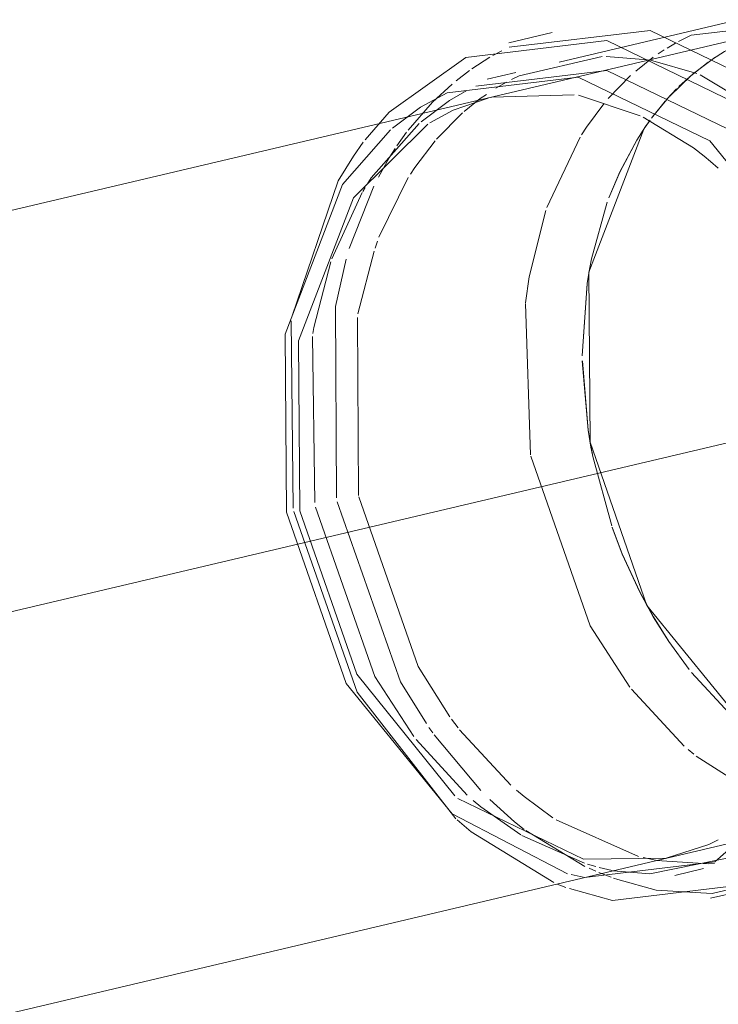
# Model space of a CAD drawing. Header units: millimetres. Extents: x -121 to 29920, y 1231 to 31888.
# Tile 120 of 256: x 10244 to 10342, y 19048 to 19187. Entities that reach past the tile are written whole.
import ezdxf

# ---------------------------------------------------------------- set-up
doc = ezdxf.new("R2010")
doc.units = ezdxf.units.MM
doc.linetypes.add('ADSK_Осевая', pattern=[700, 500, -100, 0, -100])
doc.layers.add('P-PIPE-____-CNTR', color=3, linetype='ADSK_Осевая', lineweight=20)
doc.layers.add('P-PIPE-____-OTLN', color=3, linetype='Continuous', lineweight=20)

# ---------------------------------------------------------------- blocks, each defined once
blk = doc.blocks.new('ADSK_ППР_Отвод канализационный_Составной - Отвод раструбный-V31-3D severage Left')
at = {"layer": 'P-PIPE-____-OTLN', "color": 22}
for p, q in [((-14440.93, 19186.27), (-14465.13, 19180.56)), ((-14428.08, 19186.55), (-14446.54, 19184.35)), ((-14466.12, 19184.75), (-14472.24, 19183.3)), ((-14452.32, 19185.04), (-14472.16, 19182.68)), ((-14458.41, 19179.39), (-14476.87, 19177.19)), ((-14471.25, 19179.12), (-14475.29, 19178.16)), ((-14474.62, 19175.62), (-14474.85, 19175.57)), ((-14448.83, 19066.04), (-14444.79, 19067)), ((-14463.7, 19064.17), (-14457.61, 19062.52)), ((-14443.8, 19062.81), (-14437.69, 19064.26))]:
    blk.add_line(p, q, dxfattribs=at)
at = {"layer": 'P-PIPE-____-OTLN', "color": 9}
for p, q in [((-14446.54, 19184.35), (-14448.32, 19183.47)), ((-14473.22, 19182.17), (-14474.48, 19181.49)), ((-14474.9, 19181.25), (-14477.42, 19179.64)), ((-14452.71, 19180.91), (-14458.5, 19181.37)), ((-14445.76, 19178.98), (-14452.29, 19180.83)), ((-14477.77, 19179.39), (-14479.63, 19177.96)), ((-14472.55, 19177.74), (-14474.04, 19176.9)), ((-14478.16, 19176.56), (-14480.56, 19175.17)), ((-14463.01, 19175.98), (-14474.62, 19175.62)), ((-14453.71, 19173), (-14462.43, 19175.9)), ((-14489.09, 19173.54), (-14492.47, 19169.63)), ((-14484.66, 19174.21), (-14488.63, 19171.28)), ((-14446.22, 19168.51), (-14453.32, 19172.82)), ((-14452.95, 19171.51), (-14454.21, 19169.56)), ((-14442.75, 19165.63), (-14443.83, 19166.59)), ((-14460.82, 19151.64), (-14461.19, 19149.41)), ((-14461.05, 19128.72), (-14460.65, 19126.33)), ((-14453.77, 19105.94), (-14451.87, 19102.45)), ((-14479.39, 19076.87), (-14461.69, 19068.31)), ((-14461.69, 19068.31), (-14450.04, 19068.47)), ((-14451.4, 19068.15), (-14444.11, 19067.67)), ((-14457.51, 19066.7), (-14452.35, 19066.26)), ((-14463.46, 19066.15), (-14461.73, 19065.78)), ((-14456.87, 19065.44), (-14451.49, 19063.96)), ((-14465.41, 19064.82), (-14464.2, 19064.35)), ((-14451.49, 19063.96), (-14443.56, 19063.5))]:
    blk.add_line(p, q, dxfattribs=at)
at = {"layer": 'P-PIPE-____-OTLN', "color": 10}
for p, q in [((-14448.74, 19183.24), (-14449.94, 19182.54)), ((-14450.36, 19182.28), (-14451.19, 19181.74)), ((-14451.89, 19181.25), (-14454.34, 19179.32)), ((-14444.16, 19180.56), (-14446.81, 19178.47)), ((-14446.38, 19178.84), (-14443.21, 19181.21)), ((-14449.54, 19175.8), (-14446.54, 19178.71)), ((-14480.2, 19177.49), (-14482.98, 19174.91)), ((-14455.08, 19178.67), (-14458.21, 19175.44)), ((-14446.97, 19178.33), (-14448.27, 19177.12)), ((-14475.39, 19176.03), (-14476.25, 19175.43)), ((-14448.6, 19176.79), (-14449.96, 19175.34)), ((-14482.98, 19174.91), (-14486.4, 19170.99)), ((-14480.6, 19175.15), (-14484.58, 19172.17)), ((-14476.25, 19175.43), (-14478.52, 19173.64)), ((-14450.22, 19175.05), (-14452.13, 19172.67)), ((-14451.97, 19172.88), (-14449.99, 19175.31)), ((-14478.75, 19173.43), (-14482.42, 19169.73)), ((-14453.03, 19171.41), (-14452.32, 19172.41)), ((-14452.34, 19172.37), (-14452.95, 19171.51)), ((-14486.63, 19170.69), (-14487.98, 19168.79)), ((-14462.17, 19170.02), (-14466.85, 19160.1)), ((-14488.22, 19168.43), (-14489.06, 19167.1)), ((-14489.06, 19167.1), (-14490.6, 19164.35)), ((-14496.24, 19163.85), (-14502.78, 19144.69)), ((-14486.38, 19164.31), (-14490.51, 19155.9)), ((-14492.88, 19162.23), (-14497.15, 19152.89)), ((-14491.24, 19163.09), (-14494.7, 19154.31)), ((-14492.47, 19162.9), (-14492.79, 19162.37)), ((-14490.71, 19155.36), (-14491.06, 19154.38)), ((-14491.21, 19153.96), (-14493.47, 19145.1)), ((-14461.19, 19149.39), (-14461.88, 19139.19)), ((-14469.88, 19146.58), (-14469.17, 19125.27)), ((-14502.88, 19144.13), (-14502.6, 19117.75)), ((-14493.55, 19144.63), (-14493.38, 19119.56)), ((-14499.87, 19141.93), (-14499.57, 19118.53)), ((-14461.87, 19138.49), (-14461.05, 19128.72)), ((-14454.96, 19092.27), (-14447.51, 19084.26)), ((-14480.28, 19088.03), (-14479.37, 19086.82)), ((-14483.47, 19086.88), (-14482.93, 19086.11)), ((-14482.73, 19085.84), (-14476.17, 19077.99)), ((-14479.17, 19086.56), (-14471.94, 19078.74)), ((-14485.28, 19085.17), (-14478.07, 19077.32)), ((-14446.94, 19083.76), (-14446.18, 19083.12)), ((-14445.84, 19082.84), (-14436.81, 19077.03)), ((-14465.54, 19073.85), (-14453.96, 19068.71)), ((-14469.85, 19072.37), (-14461.51, 19067.31)), ((-14470.4, 19071.66), (-14461.55, 19067.74)), ((-14453.3, 19068.54), (-14451.56, 19068.17)), ((-14461.16, 19067.62), (-14459.99, 19067.29)), ((-14460.92, 19067.04), (-14459.97, 19066.63)), ((-14459.53, 19066.44), (-14457.8, 19065.77)), ((-14459.52, 19067.16), (-14457.69, 19066.74)), ((-14444.11, 19067.67), (-14443.26, 19067.73)), ((-14457.49, 19065.65), (-14456.87, 19065.44))]:
    blk.add_line(p, q, dxfattribs=at)
at = {"layer": 'P-PIPE-____-OTLN', "color": 22}
for points in [[(-14443.56, 19063.5, 0), (-14431.65, 19066.32, 0), (-14415.82, 19080.21, 0), (-14407.14, 19102.87, 0), (-14407.33, 19129.81, 0), (-14416.34, 19155.7, 0), (-14432.4, 19175.41, 0), (-14452.32, 19185.04, 0)], [(-14458.44, 19183.6, 0), (-14478.28, 19181.23, 0), (-14489.09, 19173.54, 0)], [(-14457.61, 19062.52, 0), (-14437.77, 19064.88, 0), (-14421.94, 19078.76, 0), (-14413.26, 19101.42, 0), (-14413.45, 19128.36, 0), (-14422.46, 19154.26, 0), (-14438.52, 19173.97, 0), (-14458.44, 19183.6, 0)], [(-14452.35, 19066.26, 0), (-14439.18, 19068.92, 0), (-14424.45, 19081.84, 0), (-14416.37, 19102.92, 0), (-14416.54, 19128, 0), (-14424.93, 19152.09, 0), (-14439.87, 19170.43, 0), (-14458.41, 19179.39, 0)], [(-14462.44, 19178.44, 0), (-14480.9, 19176.24, 0), (-14484.66, 19174.21, 0)], [(-14461.55, 19065.75, 0), (-14443.21, 19067.97, 0), (-14428.48, 19080.89, 0), (-14420.41, 19101.97, 0), (-14420.58, 19127.04, 0), (-14428.97, 19151.14, 0), (-14443.91, 19169.48, 0), (-14462.44, 19178.44, 0)], [(-14443.83, 19166.59, 0), (-14444.73, 19167.34, 0), (-14446.22, 19168.51, 0)], [(-14450.04, 19068.47, 0), (-14444.06, 19070.41, 0), (-14442.73, 19071.06, 0)]]:
    blk.add_polyline3d(points, dxfattribs=at)
at = {"layer": 'P-PIPE-____-OTLN', "color": 10}
for points in [[(-14439.92, 19183.09, 0), (-14441.85, 19182.06, 0), (-14443.54, 19180.99, 0)], [(-14458.84, 19174.7, 0), (-14461.27, 19171.43, 0), (-14461.98, 19170.34, 0)], [(-14484.85, 19171.94, 0), (-14491.59, 19164.27, 0), (-14492.08, 19163.53, 0)], [(-14482.62, 19169.5, 0), (-14485.48, 19165.72, 0), (-14486.09, 19164.77, 0)], [(-14454.21, 19169.56, 0), (-14456.61, 19165.09, 0), (-14458.14, 19161.45, 0)], [(-14458.36, 19160.84, 0), (-14460.59, 19152.86, 0), (-14460.82, 19151.64, 0)], [(-14467, 19159.67, 0), (-14469.35, 19150.35, 0), (-14469.87, 19146.68, 0)], [(-14497.3, 19152.45, 0), (-14499.67, 19143.19, 0), (-14499.81, 19142.35, 0)], [(-14495.15, 19152.8, 0), (-14496.66, 19146.14, 0), (-14496.48, 19119.19, 0)], [(-14460.65, 19126.33, 0), (-14460.4, 19125.02, 0), (-14457.73, 19115.25, 0)], [(-14469.14, 19125.06, 0), (-14460.79, 19101.18, 0), (-14455.16, 19092.53, 0)], [(-14493.34, 19119.35, 0), (-14484.99, 19095.47, 0), (-14480.52, 19088.37, 0)], [(-14499.46, 19117.91, 0), (-14491.11, 19094.03, 0), (-14485.61, 19085.6, 0)], [(-14496.38, 19118.64, 0), (-14487.46, 19093.3, 0), (-14483.84, 19087.42, 0)], [(-14502.51, 19117.27, 0), (-14493.58, 19091.86, 0), (-14479.68, 19073.99, 0)], [(-14457.66, 19115.05, 0), (-14456.24, 19111.3, 0), (-14453.77, 19105.94, 0)], [(-14451.87, 19102.45, 0), (-14449.69, 19098.98, 0), (-14446.83, 19095.05, 0)], [(-14446.49, 19094.62, 0), (-14441.21, 19088.89, 0), (-14439.41, 19087.28, 0)], [(-14471.15, 19078.05, 0), (-14470.05, 19077.13, 0), (-14466.02, 19074.16, 0)], [(-14477.23, 19076.58, 0), (-14476.17, 19075.68, 0), (-14470.53, 19071.74, 0)], [(-14474.91, 19076.72, 0), (-14471.41, 19073.59, 0), (-14470.04, 19072.51, 0)]]:
    blk.add_polyline3d(points, dxfattribs=at)
at = {"layer": 'P-PIPE-____-OTLN', "color": 9}
for points in [[(-14459.08, 19181.36, 0), (-14470.75, 19178.64, 0), (-14471.84, 19178.11, 0)], [(-14427.31, 19165.67, 0), (-14433.75, 19171.87, 0), (-14445.28, 19178.79, 0)], [(-14475.11, 19175.51, 0), (-14480.05, 19173.8, 0), (-14483.35, 19172.01, 0)], [(-14483.63, 19171.84, 0), (-14494.11, 19161.46, 0), (-14501.83, 19141.33, 0), (-14501.66, 19117.39, 0), (-14493.65, 19094.38, 0), (-14479.82, 19077.23, 0)], [(-14488.91, 19171.04, 0), (-14495.63, 19163.32, 0), (-14503.71, 19142.24, 0), (-14503.53, 19117.17, 0), (-14495.15, 19093.07, 0), (-14480.2, 19074.73, 0), (-14463.94, 19066.27, 0)], [(-14438.56, 19086.57, 0), (-14452.77, 19104.03, 0), (-14460.78, 19127.04, 0), (-14460.94, 19150.98, 0), (-14453.23, 19171.11, 0)], [(-14492.72, 19169.3, 0), (-14494.1, 19167.35, 0), (-14496.24, 19163.85, 0)], [(-14479.51, 19073.84, 0), (-14477.53, 19072.15, 0), (-14465.9, 19065.03, 0)]]:
    blk.add_polyline3d(points, dxfattribs=at)

msp = doc.modelspace()

# ---------------------------------------------------------------- linework, layer by layer
at = {"layer": 'P-PIPE-____-CNTR', "color": 9}
for p, q in [((10362.4, 19131.45), (9447.52, 18915.54)), ((10360.95, 19131.1), (9489.81, 18925.52))]:
    msp.add_line(p, q, dxfattribs=at)
at = {"layer": 'P-PIPE-____-OTLN', "color": 22}
for p, q in [((10351.09, 19185.29), (9396.37, 18959.98)), ((9421.64, 18852.92), (10376.36, 19078.23))]:
    msp.add_line(p, q, dxfattribs=at)
at = {"layer": 'P-PIPE-____-OTLN', "color": 10}
for p, q in [((10338.08, 19178.47), (10340.73, 19180.56)), ((10336.62, 19177.12), (10337.92, 19178.33)), ((10334.93, 19175.34), (10336.29, 19176.79)), ((10332.76, 19172.67), (10334.68, 19175.06)), ((10331.94, 19171.51), (10332.55, 19172.37)), ((10323.02, 19139.2), (10323.7, 19149.37)), ((10323.84, 19128.75), (10323.03, 19138.5))]:
    msp.add_line(p, q, dxfattribs=at)
at = {"layer": 'P-PIPE-____-OTLN', "color": 9}
for p, q in [((10330.69, 19169.57), (10331.94, 19171.51)), ((10323.71, 19149.42), (10324.07, 19151.64)), ((10324.25, 19126.32), (10323.85, 19128.72)), ((10333.03, 19102.45), (10331.12, 19105.95))]:
    msp.add_line(p, q, dxfattribs=at)
at = {"layer": 'P-PIPE-____-OTLN', "color": 10}
for points in [[(10341.35, 19181, 0), (10343.05, 19182.06, 0), (10344.98, 19183.1, 0)], [(10326.76, 19161.45, 0), (10328.28, 19165.1, 0), (10330.68, 19169.56, 0)], [(10324.07, 19151.65, 0), (10324.31, 19152.87, 0), (10326.53, 19160.84, 0)], [(10327.16, 19115.25, 0), (10324.5, 19125.02, 0), (10324.25, 19126.31, 0)], [(10331.11, 19105.97, 0), (10328.65, 19111.31, 0), (10327.23, 19115.06, 0)], [(10338.07, 19095.05, 0), (10335.2, 19098.98, 0), (10333.04, 19102.44, 0)], [(10345.47, 19087.29, 0), (10343.69, 19088.89, 0), (10338.41, 19094.62, 0)]]:
    msp.add_polyline3d(points, dxfattribs=at)

# ---------------------------------------------------------------- block references
at = {"layer": 'P-PIPE-____-OTLN', "color": 9}
msp.add_blockref('ADSK_ППР_Отвод канализационный_Составной - Отвод раструбный-V31-3D severage Left', (24784.89, 0), dxfattribs=at)

doc.saveas('drawing.dxf')
